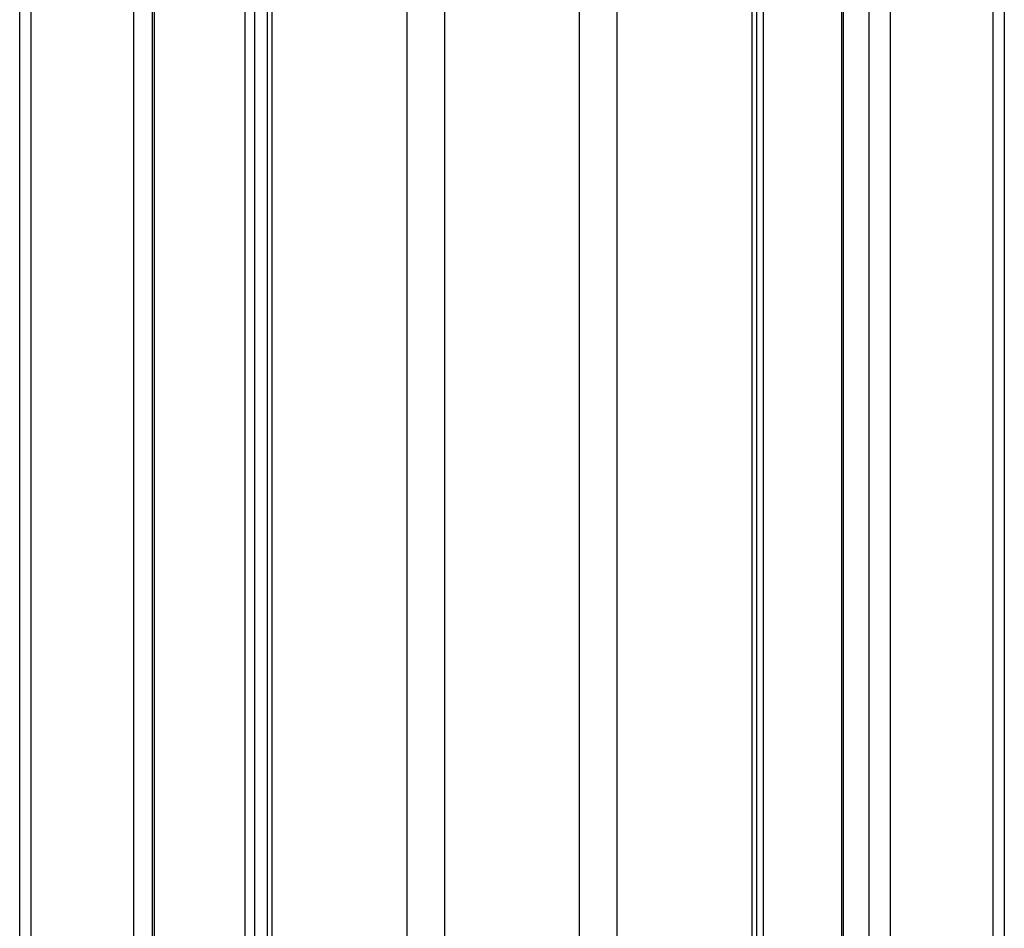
# Model space of a CAD drawing. Header units: millimetres. Extents: x 10 to 10348, y 8 to 8288.
# Tile 124 of 129: x 9807 to 9953, y 2920 to 3054. Entities that reach past the tile are written whole.
import ezdxf

# ---------------------------------------------------------------- set-up
doc = ezdxf.new("R2010")
doc.units = ezdxf.units.MM

msp = doc.modelspace()

# ---------------------------------------------------------------- linework, layer by layer
at = {"color": 8, "linetype": 'Continuous', "lineweight": 25}
for p, q in [((9864.16, 977.9), (9864.16, 3851.9)), ((9869.7, 3851.9), (9869.7, 977.9)), ((9889.67, 977.9), (9889.67, 3851.9)), ((9895.21, 3851.9), (9895.21, 977.9)), ((9915.26, 977.9), (9915.26, 3851.9)), ((9928.74, 3851.9), (9928.74, 1266.28)), ((9932.63, 1262.81), (9932.63, 3851.9)), ((9935.72, 3851.9), (9935.72, 977.9)), ((9950.96, 977.9), (9950.96, 3851.9)), ((9916.9, 3158.14), (9916.9, 1272.4)), ((9808.41, 3086.43), (9808.41, 2834)), ((9823.65, 2835.73), (9823.65, 3086.43)), ((9826.66, 3086.43), (9826.66, 2837.33)), ((9840.13, 2835.05), (9840.13, 3086.43)), ((9841.53, 3086.43), (9841.53, 2833.59)), ((9844.11, 3086.43), (9844.11, 2829.73))]:
    msp.add_line(p, q, dxfattribs=at)
at = {"color": 7, "linetype": 'Continuous', "lineweight": 25}
for p, q in [((9915.95, 977.9), (9915.95, 3851.9)), ((9928.53, 3851.9), (9928.53, 1266.39)), ((9952.63, 3851.9), (9952.63, 977.9)), ((9806.74, 2834.1), (9806.74, 3086.43)), ((9826.37, 3086.43), (9826.37, 2837.22)), ((9843.42, 3086.43), (9843.42, 2831.01))]:
    msp.add_line(p, q, dxfattribs=at)

doc.saveas('drawing.dxf')
